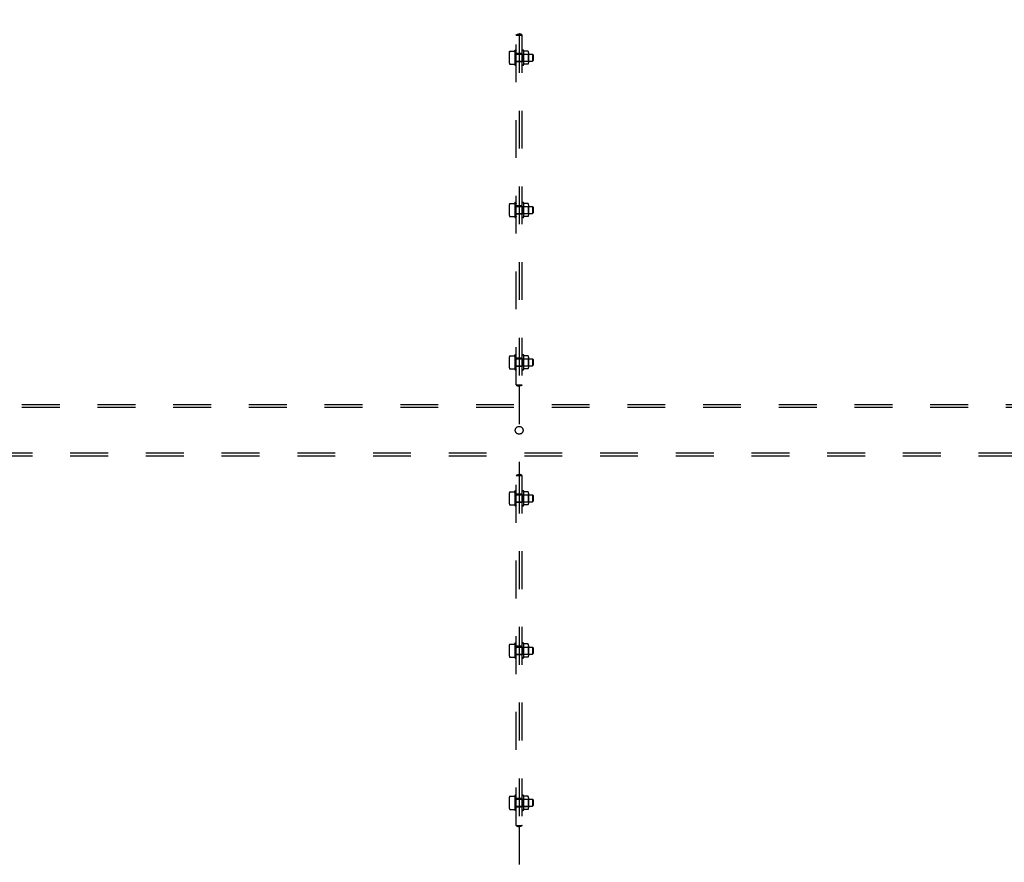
# Model space of a CAD drawing. Header units: inches. Extents: x 0 to 304, y 0 to 196.
# Tile 125 of 129: x 238 to 281, y 85 to 122. Entities that reach past the tile are written whole.
import ezdxf

# ---------------------------------------------------------------- set-up
doc = ezdxf.new("R2010")
doc.units = ezdxf.units.IN
doc.header["$LTSCALE"] = 16.696429
doc.header["$MEASUREMENT"] = 0
doc.linetypes.add('DOT', pattern=[0.2, 0.1, -0.1])
doc.linetypes.add('HIDDEN', pattern=[0.2, 0.1, -0.1])
doc.layers.add('DEFAULT_2', color=8, linetype='HIDDEN')
doc.layers.add('SUBPANELS', color=7, linetype='CONTINUOUS')

msp = doc.modelspace()

# ---------------------------------------------------------------- linework, layer by layer
at = {"layer": 'DEFAULT_2', "color": 8, "linetype": 'HIDDEN'}
for p, q in [((296.35, 105.481), (223.35, 105.481)), ((296.35, 105.356), (223.35, 105.356)), ((223.35, 103.356), (296.35, 103.356)), ((223.35, 103.231), (296.35, 103.231))]:
    msp.add_line(p, q, dxfattribs=at)
at = {"layer": 'DEFAULT_2', "color": 8, "linetype": 'DOT'}
msp.add_circle((259.85, 104.356), 0.172, dxfattribs=at)
at = {"layer": 'SUBPANELS', "color": 8, "linetype": 'HIDDEN'}
for p, q in [((259.85, 124.986), (259.85, 121.851)), ((259.724, 121.794), (259.976, 121.794)), ((259.725, 106.356), (259.725, 121.794)), ((259.846, 121.8), (259.849, 121.801)), ((259.852, 121.801), (259.85, 121.801)), ((259.85, 121.801), (259.854, 121.8)), ((259.85, 121.794), (259.85, 106.356)), ((259.975, 121.794), (259.975, 106.356)), ((259.415, 121.017), (259.415, 120.57)), ((259.436, 121.081), (259.639, 121.081)), ((259.648, 121.088), (259.655, 121.108)), ((259.655, 121.108), (259.655, 120.479)), ((259.975, 120.981), (259.725, 120.981)), ((259.725, 120.949), (260.445, 120.949)), ((259.995, 120.95), (259.975, 120.97)), ((259.995, 120.95), (259.995, 120.638)), ((259.995, 120.95), (260.241, 120.95)), ((260.045, 121.112), (260.045, 120.475)), ((260.24, 121.084), (260.07, 121.084)), ((260.241, 120.95), (260.261, 120.97)), ((260.241, 120.95), (260.241, 120.638)), ((260.261, 121.02), (260.261, 120.567)), ((260.445, 120.949), (260.445, 120.639)), ((260.475, 120.919), (260.445, 120.949)), ((260.475, 120.919), (260.475, 120.669)), ((259.436, 120.506), (259.639, 120.506)), ((259.648, 120.5), (259.655, 120.479)), ((259.725, 120.639), (260.445, 120.639)), ((259.975, 120.606), (259.725, 120.606)), ((259.995, 120.638), (259.975, 120.618)), ((259.995, 120.638), (260.241, 120.638)), ((260.24, 120.504), (260.07, 120.504)), ((260.241, 120.638), (260.261, 120.618)), ((260.475, 120.669), (260.445, 120.639)), ((259.415, 114.299), (259.415, 113.851)), ((259.436, 114.362), (259.639, 114.362)), ((259.648, 114.369), (259.655, 114.39)), ((259.655, 114.39), (259.655, 113.76)), ((259.975, 114.262), (259.725, 114.262)), ((259.995, 114.231), (259.975, 114.251)), ((260.045, 114.393), (260.045, 113.757)), ((260.24, 114.365), (260.07, 114.365)), ((260.241, 114.231), (260.261, 114.251)), ((260.261, 114.302), (260.261, 113.848)), ((259.725, 114.23), (260.445, 114.23)), ((259.725, 113.92), (260.445, 113.92)), ((259.975, 113.887), (259.725, 113.887)), ((259.995, 113.919), (259.975, 113.899)), ((259.995, 114.231), (259.995, 113.919)), ((259.995, 114.231), (260.241, 114.231)), ((259.995, 113.919), (260.241, 113.919)), ((260.241, 114.231), (260.241, 113.919)), ((260.241, 113.919), (260.261, 113.899)), ((260.445, 114.23), (260.445, 113.92)), ((260.475, 114.2), (260.445, 114.23)), ((260.475, 113.95), (260.445, 113.92)), ((260.475, 114.2), (260.475, 113.95)), ((259.436, 113.788), (259.639, 113.788)), ((259.648, 113.781), (259.655, 113.76)), ((260.24, 113.785), (260.07, 113.785)), ((259.415, 107.58), (259.415, 107.132)), ((259.436, 107.643), (259.639, 107.643)), ((259.648, 107.65), (259.655, 107.671)), ((259.655, 107.671), (259.655, 107.041)), ((259.975, 107.544), (259.725, 107.544)), ((259.725, 107.511), (260.445, 107.511)), ((259.995, 107.512), (259.975, 107.532)), ((259.995, 107.512), (260.241, 107.512)), ((259.995, 107.512), (259.995, 107.2)), ((260.045, 107.674), (260.045, 107.038)), ((260.24, 107.646), (260.07, 107.646)), ((260.241, 107.512), (260.261, 107.532)), ((260.241, 107.512), (260.241, 107.2)), ((260.261, 107.583), (260.261, 107.129)), ((260.445, 107.511), (260.445, 107.201)), ((260.475, 107.481), (260.445, 107.511)), ((260.475, 107.481), (260.475, 107.231)), ((259.436, 107.069), (259.639, 107.069)), ((259.648, 107.062), (259.655, 107.041)), ((259.725, 107.201), (260.445, 107.201)), ((259.975, 107.169), (259.725, 107.169)), ((259.995, 107.2), (259.975, 107.18)), ((259.995, 107.2), (260.241, 107.2)), ((260.24, 107.066), (260.07, 107.066)), ((260.241, 107.2), (260.261, 107.18)), ((260.475, 107.231), (260.445, 107.201)), ((259.724, 106.356), (259.976, 106.356)), ((259.85, 106.349), (259.846, 106.35)), ((259.848, 106.349), (259.85, 106.349)), ((259.85, 106.299), (259.85, 102.414)), ((259.854, 106.35), (259.851, 106.349)), ((259.724, 102.356), (259.976, 102.356)), ((259.725, 86.919), (259.725, 102.356)), ((259.846, 102.363), (259.849, 102.363)), ((259.852, 102.363), (259.85, 102.363)), ((259.85, 102.363), (259.854, 102.363)), ((259.85, 102.356), (259.85, 86.919)), ((259.975, 102.356), (259.975, 86.919)), ((259.436, 101.643), (259.639, 101.643)), ((259.648, 101.65), (259.655, 101.671)), ((259.655, 101.671), (259.655, 101.041)), ((260.045, 101.674), (260.045, 101.038)), ((260.24, 101.646), (260.07, 101.646)), ((259.415, 101.58), (259.415, 101.132)), ((259.975, 101.544), (259.725, 101.544)), ((259.725, 101.511), (260.445, 101.511)), ((259.995, 101.512), (259.975, 101.532)), ((259.995, 101.512), (260.241, 101.512)), ((259.995, 101.512), (259.995, 101.2)), ((260.241, 101.512), (260.261, 101.532)), ((260.241, 101.512), (260.241, 101.2)), ((260.261, 101.583), (260.261, 101.129)), ((260.475, 101.481), (260.445, 101.511)), ((260.445, 101.511), (260.445, 101.201)), ((260.475, 101.231), (260.445, 101.201)), ((260.475, 101.481), (260.475, 101.231)), ((259.436, 101.069), (259.639, 101.069)), ((259.648, 101.062), (259.655, 101.041)), ((259.725, 101.201), (260.445, 101.201)), ((259.975, 101.169), (259.725, 101.169)), ((259.995, 101.2), (259.975, 101.18)), ((259.995, 101.2), (260.241, 101.2)), ((260.24, 101.066), (260.07, 101.066)), ((260.241, 101.2), (260.261, 101.18)), ((259.415, 94.861), (259.415, 94.414)), ((259.436, 94.925), (259.639, 94.925)), ((259.648, 94.931), (259.655, 94.952)), ((259.655, 94.952), (259.655, 94.323)), ((259.975, 94.825), (259.725, 94.825)), ((259.725, 94.792), (260.445, 94.792)), ((259.995, 94.793), (259.975, 94.813)), ((259.995, 94.793), (260.241, 94.793)), ((259.995, 94.793), (259.995, 94.481)), ((260.045, 94.956), (260.045, 94.319)), ((260.24, 94.927), (260.07, 94.927)), ((260.241, 94.793), (260.261, 94.813)), ((260.241, 94.793), (260.241, 94.481)), ((260.261, 94.864), (260.261, 94.411)), ((260.475, 94.762), (260.445, 94.792)), ((260.445, 94.792), (260.445, 94.482)), ((260.475, 94.762), (260.475, 94.512)), ((259.436, 94.35), (259.639, 94.35)), ((259.648, 94.343), (259.655, 94.323)), ((259.725, 94.482), (260.445, 94.482)), ((259.975, 94.45), (259.725, 94.45)), ((259.995, 94.481), (259.975, 94.461)), ((259.995, 94.481), (260.241, 94.481)), ((260.24, 94.347), (260.07, 94.347)), ((260.241, 94.481), (260.261, 94.461)), ((260.475, 94.512), (260.445, 94.482)), ((259.436, 88.206), (259.639, 88.206)), ((259.648, 88.213), (259.655, 88.233)), ((259.655, 88.233), (259.655, 87.604)), ((260.045, 88.237), (260.045, 87.6)), ((260.24, 88.209), (260.07, 88.209)), ((259.415, 88.142), (259.415, 87.695)), ((259.975, 88.106), (259.725, 88.106)), ((259.725, 88.074), (260.445, 88.074)), ((259.725, 87.764), (260.445, 87.764)), ((259.995, 88.075), (259.975, 88.095)), ((259.995, 87.763), (259.975, 87.743)), ((259.995, 88.075), (260.241, 88.075)), ((259.995, 88.075), (259.995, 87.763)), ((259.995, 87.763), (260.241, 87.763)), ((260.241, 88.075), (260.261, 88.095)), ((260.241, 88.075), (260.241, 87.763)), ((260.241, 87.763), (260.261, 87.743)), ((260.261, 88.145), (260.261, 87.692)), ((260.475, 88.044), (260.445, 88.074)), ((260.445, 88.074), (260.445, 87.764)), ((260.475, 87.794), (260.445, 87.764)), ((260.475, 88.044), (260.475, 87.794)), ((259.436, 87.631), (259.639, 87.631)), ((259.648, 87.625), (259.655, 87.604)), ((259.975, 87.731), (259.725, 87.731)), ((260.24, 87.629), (260.07, 87.629)), ((259.724, 86.919), (259.976, 86.919)), ((259.85, 86.912), (259.846, 86.912)), ((259.848, 86.912), (259.85, 86.912)), ((259.854, 86.912), (259.851, 86.912)), ((259.85, 86.861), (259.85, 83.726))]:
    msp.add_line(p, q, dxfattribs=at)
for points in [[(259.724, 121.794), (259.725, 121.801), (259.729, 121.808), (259.737, 121.814), (259.748, 121.82), (259.761, 121.824), (259.776, 121.828), (259.794, 121.833), (259.812, 121.838), (259.831, 121.844), (259.85, 121.851)], [(259.845, 121.801), (259.845, 121.801), (259.845, 121.802), (259.846, 121.803), (259.846, 121.804), (259.847, 121.807), (259.848, 121.812), (259.848, 121.818), (259.849, 121.827), (259.85, 121.838), (259.85, 121.851)], [(259.845, 121.8), (259.845, 121.801), (259.845, 121.801), (259.845, 121.801)], [(259.849, 121.794), (259.847, 121.798), (259.846, 121.8), (259.845, 121.8)], [(259.849, 121.801), (259.85, 121.801), (259.85, 121.801), (259.85, 121.801), (259.849, 121.801), (259.848, 121.801)], [(259.976, 121.794), (259.975, 121.801), (259.971, 121.808), (259.963, 121.814), (259.952, 121.82), (259.939, 121.824), (259.924, 121.828), (259.907, 121.833), (259.888, 121.838), (259.869, 121.844), (259.85, 121.851)], [(259.855, 121.801), (259.855, 121.801), (259.855, 121.802), (259.855, 121.803), (259.854, 121.804), (259.853, 121.807), (259.853, 121.812), (259.852, 121.818), (259.851, 121.827), (259.851, 121.838), (259.85, 121.851)], [(259.852, 121.794), (259.854, 121.798), (259.855, 121.8), (259.855, 121.8)], [(259.855, 121.8), (259.855, 121.801), (259.855, 121.801), (259.855, 121.801)], [(259.427, 121.075), (259.428, 121.076), (259.429, 121.078), (259.43, 121.079), (259.432, 121.08), (259.433, 121.08), (259.435, 121.081), (259.436, 121.081)], [(259.648, 121.088), (259.648, 121.088), (259.648, 121.088), (259.648, 121.087), (259.648, 121.087), (259.648, 121.087), (259.648, 121.087), (259.648, 121.087), (259.648, 121.087), (259.648, 121.087), (259.648, 121.087), (259.648, 121.087), (259.648, 121.087), (259.648, 121.087), (259.648, 121.086), (259.648, 121.086), (259.648, 121.086), (259.648, 121.086), (259.648, 121.086), (259.647, 121.086), (259.647, 121.086), (259.647, 121.086), (259.647, 121.086), (259.647, 121.085), (259.647, 121.085), (259.647, 121.085), (259.647, 121.085), (259.647, 121.085), (259.647, 121.085), (259.647, 121.085), (259.647, 121.085), (259.647, 121.085), (259.646, 121.084), (259.646, 121.084), (259.646, 121.084), (259.646, 121.084), (259.646, 121.084), (259.646, 121.084), (259.646, 121.084), (259.646, 121.084), (259.646, 121.083), (259.645, 121.083), (259.645, 121.083), (259.645, 121.083), (259.645, 121.083), (259.645, 121.083), (259.645, 121.083), (259.644, 121.083), (259.644, 121.082), (259.644, 121.082), (259.644, 121.082), (259.644, 121.082), (259.643, 121.082), (259.643, 121.082), (259.643, 121.082), (259.643, 121.082), (259.642, 121.081), (259.642, 121.081), (259.642, 121.081), (259.641, 121.081), (259.641, 121.081), (259.64, 121.081), (259.64, 121.081), (259.639, 121.081), (259.639, 121.081), (259.639, 121.081)], [(260.07, 121.084), (260.069, 121.084), (260.068, 121.084), (260.068, 121.084), (260.067, 121.084), (260.067, 121.084), (260.066, 121.084), (260.066, 121.084), (260.066, 121.084), (260.065, 121.085), (260.065, 121.085), (260.065, 121.085), (260.065, 121.085), (260.064, 121.085), (260.064, 121.085), (260.064, 121.085), (260.064, 121.086), (260.063, 121.086), (260.063, 121.086), (260.063, 121.086), (260.063, 121.086), (260.063, 121.086), (260.063, 121.086), (260.063, 121.086), (260.062, 121.087), (260.062, 121.087), (260.062, 121.087), (260.062, 121.087), (260.062, 121.087), (260.062, 121.087), (260.062, 121.087), (260.062, 121.087), (260.062, 121.088), (260.061, 121.088), (260.061, 121.088), (260.061, 121.088), (260.061, 121.088), (260.061, 121.088), (260.061, 121.088), (260.061, 121.088)], [(260.249, 121.078), (260.248, 121.079), (260.248, 121.08), (260.247, 121.081), (260.246, 121.082), (260.245, 121.083), (260.243, 121.083), (260.242, 121.083), (260.241, 121.084), (260.24, 121.084)], [(259.427, 120.512), (259.428, 120.511), (259.429, 120.51), (259.43, 120.509), (259.432, 120.508), (259.433, 120.507), (259.435, 120.507), (259.436, 120.506)], [(259.639, 120.506), (259.639, 120.506), (259.639, 120.506), (259.64, 120.506), (259.64, 120.506), (259.641, 120.506), (259.641, 120.506), (259.642, 120.506), (259.642, 120.506), (259.642, 120.506), (259.643, 120.506), (259.643, 120.506), (259.643, 120.505), (259.643, 120.505), (259.644, 120.505), (259.644, 120.505), (259.644, 120.505), (259.644, 120.505), (259.644, 120.505), (259.645, 120.505), (259.645, 120.504), (259.645, 120.504), (259.645, 120.504), (259.645, 120.504), (259.645, 120.504), (259.646, 120.504), (259.646, 120.504), (259.646, 120.504), (259.646, 120.503), (259.646, 120.503), (259.646, 120.503), (259.646, 120.503), (259.646, 120.503), (259.646, 120.503), (259.647, 120.503), (259.647, 120.503), (259.647, 120.502), (259.647, 120.502), (259.647, 120.502), (259.647, 120.502), (259.647, 120.502), (259.647, 120.502), (259.647, 120.502), (259.647, 120.502), (259.647, 120.502), (259.647, 120.501), (259.647, 120.501), (259.648, 120.501), (259.648, 120.501), (259.648, 120.501), (259.648, 120.501), (259.648, 120.501), (259.648, 120.501), (259.648, 120.501), (259.648, 120.501), (259.648, 120.5), (259.648, 120.5), (259.648, 120.5), (259.648, 120.5), (259.648, 120.5), (259.648, 120.5), (259.648, 120.5), (259.648, 120.5), (259.648, 120.5), (259.648, 120.5), (259.648, 120.5)], [(260.061, 120.499), (260.061, 120.499), (260.061, 120.499), (260.061, 120.499), (260.061, 120.499), (260.061, 120.499), (260.061, 120.5), (260.062, 120.5), (260.062, 120.5), (260.062, 120.5), (260.062, 120.5), (260.062, 120.5), (260.062, 120.5), (260.062, 120.5), (260.062, 120.501), (260.063, 120.501), (260.063, 120.501), (260.063, 120.501), (260.063, 120.501), (260.063, 120.501), (260.063, 120.502), (260.064, 120.502), (260.064, 120.502), (260.064, 120.502), (260.064, 120.502), (260.065, 120.502), (260.065, 120.502), (260.065, 120.503), (260.065, 120.503), (260.066, 120.503), (260.066, 120.503), (260.067, 120.503), (260.067, 120.503), (260.068, 120.503), (260.068, 120.504), (260.069, 120.504), (260.07, 120.504)], [(260.249, 120.51), (260.248, 120.508), (260.248, 120.507), (260.247, 120.506), (260.246, 120.505), (260.245, 120.505), (260.243, 120.504), (260.242, 120.504), (260.241, 120.504), (260.24, 120.504)], [(259.427, 114.356), (259.428, 114.358), (259.429, 114.359), (259.43, 114.36), (259.432, 114.361), (259.433, 114.362), (259.435, 114.362), (259.436, 114.362)], [(259.648, 114.369), (259.648, 114.369), (259.648, 114.369), (259.648, 114.369), (259.648, 114.369), (259.648, 114.369), (259.648, 114.368), (259.648, 114.368), (259.648, 114.368), (259.648, 114.368), (259.648, 114.368), (259.648, 114.368), (259.648, 114.368), (259.648, 114.368), (259.648, 114.368), (259.648, 114.368), (259.648, 114.367), (259.648, 114.367), (259.648, 114.367), (259.647, 114.367), (259.647, 114.367), (259.647, 114.367), (259.647, 114.367), (259.647, 114.367), (259.647, 114.367), (259.647, 114.367), (259.647, 114.366), (259.647, 114.366), (259.647, 114.366), (259.647, 114.366), (259.647, 114.366), (259.647, 114.366), (259.646, 114.366), (259.646, 114.366), (259.646, 114.365), (259.646, 114.365), (259.646, 114.365), (259.646, 114.365), (259.646, 114.365), (259.646, 114.365), (259.646, 114.365), (259.645, 114.365), (259.645, 114.364), (259.645, 114.364), (259.645, 114.364), (259.645, 114.364), (259.645, 114.364), (259.644, 114.364), (259.644, 114.364), (259.644, 114.364), (259.644, 114.363), (259.644, 114.363), (259.643, 114.363), (259.643, 114.363), (259.643, 114.363), (259.643, 114.363), (259.642, 114.363), (259.642, 114.363), (259.642, 114.362), (259.641, 114.362), (259.641, 114.362), (259.64, 114.362), (259.64, 114.362), (259.639, 114.362), (259.639, 114.362), (259.639, 114.362)], [(260.07, 114.365), (260.069, 114.365), (260.068, 114.365), (260.068, 114.365), (260.067, 114.365), (260.067, 114.365), (260.066, 114.365), (260.066, 114.365), (260.066, 114.366), (260.065, 114.366), (260.065, 114.366), (260.065, 114.366), (260.065, 114.366), (260.064, 114.366), (260.064, 114.366), (260.064, 114.367), (260.064, 114.367), (260.063, 114.367), (260.063, 114.367), (260.063, 114.367), (260.063, 114.367), (260.063, 114.367), (260.063, 114.368), (260.063, 114.368), (260.062, 114.368), (260.062, 114.368), (260.062, 114.368), (260.062, 114.368), (260.062, 114.368), (260.062, 114.368), (260.062, 114.369), (260.062, 114.369), (260.062, 114.369), (260.061, 114.369), (260.061, 114.369), (260.061, 114.369), (260.061, 114.369), (260.061, 114.369), (260.061, 114.369), (260.061, 114.37)], [(260.249, 114.359), (260.248, 114.36), (260.248, 114.361), (260.247, 114.362), (260.246, 114.363), (260.245, 114.364), (260.243, 114.364), (260.242, 114.365), (260.241, 114.365), (260.24, 114.365)], [(259.427, 113.794), (259.428, 113.792), (259.429, 113.791), (259.43, 113.79), (259.432, 113.789), (259.433, 113.788), (259.435, 113.788), (259.436, 113.788)], [(259.639, 113.788), (259.639, 113.788), (259.639, 113.788), (259.64, 113.788), (259.64, 113.788), (259.641, 113.788), (259.641, 113.787), (259.642, 113.787), (259.642, 113.787), (259.642, 113.787), (259.643, 113.787), (259.643, 113.787), (259.643, 113.787), (259.643, 113.787), (259.644, 113.786), (259.644, 113.786), (259.644, 113.786), (259.644, 113.786), (259.644, 113.786), (259.645, 113.786), (259.645, 113.786), (259.645, 113.786), (259.645, 113.785), (259.645, 113.785), (259.645, 113.785), (259.646, 113.785), (259.646, 113.785), (259.646, 113.785), (259.646, 113.785), (259.646, 113.785), (259.646, 113.784), (259.646, 113.784), (259.646, 113.784), (259.646, 113.784), (259.647, 113.784), (259.647, 113.784), (259.647, 113.784), (259.647, 113.784), (259.647, 113.783), (259.647, 113.783), (259.647, 113.783), (259.647, 113.783), (259.647, 113.783), (259.647, 113.783), (259.647, 113.783), (259.647, 113.783), (259.647, 113.783), (259.648, 113.782), (259.648, 113.782), (259.648, 113.782), (259.648, 113.782), (259.648, 113.782), (259.648, 113.782), (259.648, 113.782), (259.648, 113.782), (259.648, 113.782), (259.648, 113.782), (259.648, 113.782), (259.648, 113.781), (259.648, 113.781), (259.648, 113.781), (259.648, 113.781), (259.648, 113.781), (259.648, 113.781), (259.648, 113.781), (259.648, 113.781)], [(260.061, 113.78), (260.061, 113.78), (260.061, 113.78), (260.061, 113.78), (260.061, 113.781), (260.061, 113.781), (260.061, 113.781), (260.062, 113.781), (260.062, 113.781), (260.062, 113.781), (260.062, 113.781), (260.062, 113.781), (260.062, 113.782), (260.062, 113.782), (260.062, 113.782), (260.063, 113.782), (260.063, 113.782), (260.063, 113.782), (260.063, 113.782), (260.063, 113.783), (260.063, 113.783), (260.064, 113.783), (260.064, 113.783), (260.064, 113.783), (260.064, 113.783), (260.065, 113.784), (260.065, 113.784), (260.065, 113.784), (260.065, 113.784), (260.066, 113.784), (260.066, 113.784), (260.067, 113.784), (260.067, 113.785), (260.068, 113.785), (260.068, 113.785), (260.069, 113.785), (260.07, 113.785)], [(260.249, 113.791), (260.248, 113.79), (260.248, 113.789), (260.247, 113.788), (260.246, 113.787), (260.245, 113.786), (260.243, 113.785), (260.242, 113.785), (260.241, 113.785), (260.24, 113.785)], [(259.427, 107.637), (259.428, 107.639), (259.429, 107.64), (259.43, 107.641), (259.432, 107.642), (259.433, 107.643), (259.435, 107.643), (259.436, 107.643)], [(259.648, 107.65), (259.648, 107.65), (259.648, 107.65), (259.648, 107.65), (259.648, 107.65), (259.648, 107.65), (259.648, 107.65), (259.648, 107.65), (259.648, 107.649), (259.648, 107.649), (259.648, 107.649), (259.648, 107.649), (259.648, 107.649), (259.648, 107.649), (259.648, 107.649), (259.648, 107.649), (259.648, 107.649), (259.648, 107.649), (259.648, 107.649), (259.647, 107.648), (259.647, 107.648), (259.647, 107.648), (259.647, 107.648), (259.647, 107.648), (259.647, 107.648), (259.647, 107.648), (259.647, 107.648), (259.647, 107.648), (259.647, 107.647), (259.647, 107.647), (259.647, 107.647), (259.647, 107.647), (259.646, 107.647), (259.646, 107.647), (259.646, 107.647), (259.646, 107.647), (259.646, 107.646), (259.646, 107.646), (259.646, 107.646), (259.646, 107.646), (259.646, 107.646), (259.645, 107.646), (259.645, 107.646), (259.645, 107.646), (259.645, 107.645), (259.645, 107.645), (259.645, 107.645), (259.644, 107.645), (259.644, 107.645), (259.644, 107.645), (259.644, 107.645), (259.644, 107.645), (259.643, 107.644), (259.643, 107.644), (259.643, 107.644), (259.643, 107.644), (259.642, 107.644), (259.642, 107.644), (259.642, 107.644), (259.641, 107.644), (259.641, 107.643), (259.64, 107.643), (259.64, 107.643), (259.639, 107.643), (259.639, 107.643), (259.639, 107.643)], [(260.07, 107.646), (260.069, 107.646), (260.068, 107.646), (260.068, 107.646), (260.067, 107.646), (260.067, 107.646), (260.066, 107.647), (260.066, 107.647), (260.066, 107.647), (260.065, 107.647), (260.065, 107.647), (260.065, 107.647), (260.065, 107.647), (260.064, 107.648), (260.064, 107.648), (260.064, 107.648), (260.064, 107.648), (260.063, 107.648), (260.063, 107.648), (260.063, 107.648), (260.063, 107.649), (260.063, 107.649), (260.063, 107.649), (260.063, 107.649), (260.062, 107.649), (260.062, 107.649), (260.062, 107.649), (260.062, 107.649), (260.062, 107.65), (260.062, 107.65), (260.062, 107.65), (260.062, 107.65), (260.062, 107.65), (260.061, 107.65), (260.061, 107.65), (260.061, 107.65), (260.061, 107.651), (260.061, 107.651), (260.061, 107.651), (260.061, 107.651)], [(260.249, 107.64), (260.248, 107.641), (260.248, 107.642), (260.247, 107.643), (260.246, 107.644), (260.245, 107.645), (260.243, 107.646), (260.242, 107.646), (260.241, 107.646), (260.24, 107.646)], [(259.427, 107.075), (259.428, 107.073), (259.429, 107.072), (259.43, 107.071), (259.432, 107.07), (259.433, 107.069), (259.435, 107.069), (259.436, 107.069)], [(259.639, 107.069), (259.639, 107.069), (259.639, 107.069), (259.64, 107.069), (259.64, 107.069), (259.641, 107.069), (259.641, 107.069), (259.642, 107.069), (259.642, 107.068), (259.642, 107.068), (259.643, 107.068), (259.643, 107.068), (259.643, 107.068), (259.643, 107.068), (259.644, 107.068), (259.644, 107.068), (259.644, 107.067), (259.644, 107.067), (259.644, 107.067), (259.645, 107.067), (259.645, 107.067), (259.645, 107.067), (259.645, 107.067), (259.645, 107.067), (259.645, 107.066), (259.646, 107.066), (259.646, 107.066), (259.646, 107.066), (259.646, 107.066), (259.646, 107.066), (259.646, 107.066), (259.646, 107.066), (259.646, 107.065), (259.646, 107.065), (259.647, 107.065), (259.647, 107.065), (259.647, 107.065), (259.647, 107.065), (259.647, 107.065), (259.647, 107.065), (259.647, 107.064), (259.647, 107.064), (259.647, 107.064), (259.647, 107.064), (259.647, 107.064), (259.647, 107.064), (259.647, 107.064), (259.648, 107.064), (259.648, 107.064), (259.648, 107.064), (259.648, 107.063), (259.648, 107.063), (259.648, 107.063), (259.648, 107.063), (259.648, 107.063), (259.648, 107.063), (259.648, 107.063), (259.648, 107.063), (259.648, 107.063), (259.648, 107.063), (259.648, 107.062), (259.648, 107.062), (259.648, 107.062), (259.648, 107.062), (259.648, 107.062), (259.648, 107.062)], [(260.061, 107.061), (260.061, 107.061), (260.061, 107.062), (260.061, 107.062), (260.061, 107.062), (260.061, 107.062), (260.061, 107.062), (260.062, 107.062), (260.062, 107.062), (260.062, 107.062), (260.062, 107.063), (260.062, 107.063), (260.062, 107.063), (260.062, 107.063), (260.062, 107.063), (260.063, 107.063), (260.063, 107.063), (260.063, 107.064), (260.063, 107.064), (260.063, 107.064), (260.063, 107.064), (260.064, 107.064), (260.064, 107.064), (260.064, 107.064), (260.064, 107.065), (260.065, 107.065), (260.065, 107.065), (260.065, 107.065), (260.065, 107.065), (260.066, 107.065), (260.066, 107.066), (260.067, 107.066), (260.067, 107.066), (260.068, 107.066), (260.068, 107.066), (260.069, 107.066), (260.07, 107.066)], [(260.249, 107.072), (260.248, 107.071), (260.248, 107.07), (260.247, 107.069), (260.246, 107.068), (260.245, 107.067), (260.243, 107.067), (260.242, 107.066), (260.241, 107.066), (260.24, 107.066)], [(259.724, 106.356), (259.725, 106.348), (259.729, 106.341), (259.737, 106.335), (259.748, 106.33), (259.761, 106.326), (259.776, 106.321), (259.794, 106.317), (259.812, 106.312), (259.831, 106.306), (259.85, 106.299)], [(259.849, 106.356), (259.847, 106.352), (259.846, 106.35), (259.845, 106.35)], [(259.845, 106.35), (259.845, 106.349), (259.845, 106.349), (259.845, 106.349)], [(259.845, 106.349), (259.845, 106.349), (259.845, 106.348), (259.846, 106.347), (259.846, 106.345), (259.847, 106.342), (259.848, 106.338), (259.848, 106.332), (259.849, 106.323), (259.85, 106.312), (259.85, 106.299)], [(259.976, 106.356), (259.975, 106.348), (259.971, 106.341), (259.963, 106.335), (259.952, 106.33), (259.939, 106.326), (259.924, 106.321), (259.907, 106.317), (259.888, 106.312), (259.869, 106.306), (259.85, 106.299)], [(259.851, 106.349), (259.85, 106.349), (259.85, 106.349), (259.85, 106.349), (259.851, 106.349), (259.852, 106.349)], [(259.855, 106.349), (259.855, 106.349), (259.855, 106.348), (259.855, 106.347), (259.854, 106.345), (259.853, 106.342), (259.853, 106.338), (259.852, 106.332), (259.851, 106.323), (259.851, 106.312), (259.85, 106.299)], [(259.852, 106.356), (259.854, 106.352), (259.855, 106.35), (259.855, 106.35)], [(259.855, 106.35), (259.855, 106.349), (259.855, 106.349), (259.855, 106.349)], [(259.724, 102.356), (259.725, 102.364), (259.729, 102.371), (259.737, 102.377), (259.748, 102.382), (259.761, 102.387), (259.776, 102.391), (259.794, 102.395), (259.812, 102.4), (259.831, 102.406), (259.85, 102.414)], [(259.845, 102.364), (259.845, 102.364), (259.845, 102.364), (259.846, 102.365), (259.846, 102.367), (259.847, 102.37), (259.848, 102.374), (259.848, 102.38), (259.849, 102.389), (259.85, 102.4), (259.85, 102.414)], [(259.845, 102.363), (259.845, 102.363), (259.845, 102.363), (259.845, 102.364)], [(259.849, 102.356), (259.847, 102.36), (259.846, 102.362), (259.845, 102.363)], [(259.849, 102.363), (259.85, 102.363), (259.85, 102.363), (259.85, 102.363), (259.849, 102.363), (259.848, 102.363)], [(259.976, 102.356), (259.975, 102.364), (259.971, 102.371), (259.963, 102.377), (259.952, 102.382), (259.939, 102.387), (259.924, 102.391), (259.907, 102.395), (259.888, 102.4), (259.869, 102.406), (259.85, 102.414)], [(259.855, 102.364), (259.855, 102.364), (259.855, 102.364), (259.855, 102.365), (259.854, 102.367), (259.853, 102.37), (259.853, 102.374), (259.852, 102.38), (259.851, 102.389), (259.851, 102.4), (259.85, 102.414)], [(259.852, 102.356), (259.854, 102.36), (259.855, 102.362), (259.855, 102.363)], [(259.855, 102.363), (259.855, 102.363), (259.855, 102.363), (259.855, 102.364)], [(259.427, 101.637), (259.428, 101.639), (259.429, 101.64), (259.43, 101.641), (259.432, 101.642), (259.433, 101.643), (259.435, 101.643), (259.436, 101.643)], [(259.648, 101.65), (259.648, 101.65), (259.648, 101.65), (259.648, 101.65), (259.648, 101.65), (259.648, 101.65), (259.648, 101.65), (259.648, 101.65), (259.648, 101.649), (259.648, 101.649), (259.648, 101.649), (259.648, 101.649), (259.648, 101.649), (259.648, 101.649), (259.648, 101.649), (259.648, 101.649), (259.648, 101.649), (259.648, 101.649), (259.648, 101.649), (259.647, 101.648), (259.647, 101.648), (259.647, 101.648), (259.647, 101.648), (259.647, 101.648), (259.647, 101.648), (259.647, 101.648), (259.647, 101.648), (259.647, 101.648), (259.647, 101.647), (259.647, 101.647), (259.647, 101.647), (259.647, 101.647), (259.646, 101.647), (259.646, 101.647), (259.646, 101.647), (259.646, 101.647), (259.646, 101.646), (259.646, 101.646), (259.646, 101.646), (259.646, 101.646), (259.646, 101.646), (259.645, 101.646), (259.645, 101.646), (259.645, 101.646), (259.645, 101.645), (259.645, 101.645), (259.645, 101.645), (259.644, 101.645), (259.644, 101.645), (259.644, 101.645), (259.644, 101.645), (259.644, 101.645), (259.643, 101.644), (259.643, 101.644), (259.643, 101.644), (259.643, 101.644), (259.642, 101.644), (259.642, 101.644), (259.642, 101.644), (259.641, 101.644), (259.641, 101.643), (259.64, 101.643), (259.64, 101.643), (259.639, 101.643), (259.639, 101.643), (259.639, 101.643)], [(260.07, 101.646), (260.069, 101.646), (260.068, 101.646), (260.068, 101.646), (260.067, 101.646), (260.067, 101.646), (260.066, 101.647), (260.066, 101.647), (260.066, 101.647), (260.065, 101.647), (260.065, 101.647), (260.065, 101.647), (260.065, 101.647), (260.064, 101.648), (260.064, 101.648), (260.064, 101.648), (260.064, 101.648), (260.063, 101.648), (260.063, 101.648), (260.063, 101.648), (260.063, 101.649), (260.063, 101.649), (260.063, 101.649), (260.063, 101.649), (260.062, 101.649), (260.062, 101.649), (260.062, 101.649), (260.062, 101.649), (260.062, 101.65), (260.062, 101.65), (260.062, 101.65), (260.062, 101.65), (260.062, 101.65), (260.061, 101.65), (260.061, 101.65), (260.061, 101.65), (260.061, 101.651), (260.061, 101.651), (260.061, 101.651), (260.061, 101.651)], [(260.249, 101.64), (260.248, 101.641), (260.248, 101.642), (260.247, 101.643), (260.246, 101.644), (260.245, 101.645), (260.243, 101.646), (260.242, 101.646), (260.241, 101.646), (260.24, 101.646)], [(259.427, 101.075), (259.428, 101.073), (259.429, 101.072), (259.43, 101.071), (259.432, 101.07), (259.433, 101.069), (259.435, 101.069), (259.436, 101.069)], [(259.639, 101.069), (259.639, 101.069), (259.639, 101.069), (259.64, 101.069), (259.64, 101.069), (259.641, 101.069), (259.641, 101.069), (259.642, 101.069), (259.642, 101.068), (259.642, 101.068), (259.643, 101.068), (259.643, 101.068), (259.643, 101.068), (259.643, 101.068), (259.644, 101.068), (259.644, 101.068), (259.644, 101.067), (259.644, 101.067), (259.644, 101.067), (259.645, 101.067), (259.645, 101.067), (259.645, 101.067), (259.645, 101.067), (259.645, 101.067), (259.645, 101.066), (259.646, 101.066), (259.646, 101.066), (259.646, 101.066), (259.646, 101.066), (259.646, 101.066), (259.646, 101.066), (259.646, 101.066), (259.646, 101.065), (259.646, 101.065), (259.647, 101.065), (259.647, 101.065), (259.647, 101.065), (259.647, 101.065), (259.647, 101.065), (259.647, 101.065), (259.647, 101.064), (259.647, 101.064), (259.647, 101.064), (259.647, 101.064), (259.647, 101.064), (259.647, 101.064), (259.647, 101.064), (259.648, 101.064), (259.648, 101.064), (259.648, 101.064), (259.648, 101.063), (259.648, 101.063), (259.648, 101.063), (259.648, 101.063), (259.648, 101.063), (259.648, 101.063), (259.648, 101.063), (259.648, 101.063), (259.648, 101.063), (259.648, 101.063), (259.648, 101.062), (259.648, 101.062), (259.648, 101.062), (259.648, 101.062), (259.648, 101.062), (259.648, 101.062)], [(260.061, 101.061), (260.061, 101.061), (260.061, 101.062), (260.061, 101.062), (260.061, 101.062), (260.061, 101.062), (260.061, 101.062), (260.062, 101.062), (260.062, 101.062), (260.062, 101.062), (260.062, 101.063), (260.062, 101.063), (260.062, 101.063), (260.062, 101.063), (260.062, 101.063), (260.063, 101.063), (260.063, 101.063), (260.063, 101.064), (260.063, 101.064), (260.063, 101.064), (260.063, 101.064), (260.064, 101.064), (260.064, 101.064), (260.064, 101.064), (260.064, 101.065), (260.065, 101.065), (260.065, 101.065), (260.065, 101.065), (260.065, 101.065), (260.066, 101.065), (260.066, 101.066), (260.067, 101.066), (260.067, 101.066), (260.068, 101.066), (260.068, 101.066), (260.069, 101.066), (260.07, 101.066)], [(260.249, 101.072), (260.248, 101.071), (260.248, 101.07), (260.247, 101.069), (260.246, 101.068), (260.245, 101.067), (260.243, 101.067), (260.242, 101.066), (260.241, 101.066), (260.24, 101.066)], [(259.427, 94.919), (259.428, 94.92), (259.429, 94.921), (259.43, 94.922), (259.432, 94.923), (259.433, 94.924), (259.435, 94.924), (259.436, 94.925)], [(259.648, 94.931), (259.648, 94.931), (259.648, 94.931), (259.648, 94.931), (259.648, 94.931), (259.648, 94.931), (259.648, 94.931), (259.648, 94.931), (259.648, 94.931), (259.648, 94.931), (259.648, 94.931), (259.648, 94.93), (259.648, 94.93), (259.648, 94.93), (259.648, 94.93), (259.648, 94.93), (259.648, 94.93), (259.648, 94.93), (259.648, 94.93), (259.647, 94.93), (259.647, 94.93), (259.647, 94.929), (259.647, 94.929), (259.647, 94.929), (259.647, 94.929), (259.647, 94.929), (259.647, 94.929), (259.647, 94.929), (259.647, 94.929), (259.647, 94.929), (259.647, 94.928), (259.647, 94.928), (259.646, 94.928), (259.646, 94.928), (259.646, 94.928), (259.646, 94.928), (259.646, 94.928), (259.646, 94.928), (259.646, 94.927), (259.646, 94.927), (259.646, 94.927), (259.645, 94.927), (259.645, 94.927), (259.645, 94.927), (259.645, 94.927), (259.645, 94.927), (259.645, 94.926), (259.644, 94.926), (259.644, 94.926), (259.644, 94.926), (259.644, 94.926), (259.644, 94.926), (259.643, 94.926), (259.643, 94.926), (259.643, 94.925), (259.643, 94.925), (259.642, 94.925), (259.642, 94.925), (259.642, 94.925), (259.641, 94.925), (259.641, 94.925), (259.64, 94.925), (259.64, 94.925), (259.639, 94.925), (259.639, 94.925), (259.639, 94.925)], [(260.07, 94.927), (260.069, 94.927), (260.068, 94.927), (260.068, 94.928), (260.067, 94.928), (260.067, 94.928), (260.066, 94.928), (260.066, 94.928), (260.066, 94.928), (260.065, 94.928), (260.065, 94.928), (260.065, 94.929), (260.065, 94.929), (260.064, 94.929), (260.064, 94.929), (260.064, 94.929), (260.064, 94.929), (260.063, 94.929), (260.063, 94.93), (260.063, 94.93), (260.063, 94.93), (260.063, 94.93), (260.063, 94.93), (260.063, 94.93), (260.062, 94.93), (260.062, 94.93), (260.062, 94.931), (260.062, 94.931), (260.062, 94.931), (260.062, 94.931), (260.062, 94.931), (260.062, 94.931), (260.062, 94.931), (260.061, 94.931), (260.061, 94.932), (260.061, 94.932), (260.061, 94.932), (260.061, 94.932), (260.061, 94.932), (260.061, 94.932)], [(260.249, 94.921), (260.248, 94.923), (260.248, 94.924), (260.247, 94.925), (260.246, 94.926), (260.245, 94.926), (260.243, 94.927), (260.242, 94.927), (260.241, 94.927), (260.24, 94.927)], [(259.427, 94.356), (259.428, 94.355), (259.429, 94.353), (259.43, 94.352), (259.432, 94.351), (259.433, 94.351), (259.435, 94.35), (259.436, 94.35)], [(259.639, 94.35), (259.639, 94.35), (259.639, 94.35), (259.64, 94.35), (259.64, 94.35), (259.641, 94.35), (259.641, 94.35), (259.642, 94.35), (259.642, 94.35), (259.642, 94.35), (259.643, 94.349), (259.643, 94.349), (259.643, 94.349), (259.643, 94.349), (259.644, 94.349), (259.644, 94.349), (259.644, 94.349), (259.644, 94.349), (259.644, 94.348), (259.645, 94.348), (259.645, 94.348), (259.645, 94.348), (259.645, 94.348), (259.645, 94.348), (259.645, 94.348), (259.646, 94.348), (259.646, 94.347), (259.646, 94.347), (259.646, 94.347), (259.646, 94.347), (259.646, 94.347), (259.646, 94.347), (259.646, 94.347), (259.646, 94.347), (259.647, 94.346), (259.647, 94.346), (259.647, 94.346), (259.647, 94.346), (259.647, 94.346), (259.647, 94.346), (259.647, 94.346), (259.647, 94.346), (259.647, 94.346), (259.647, 94.345), (259.647, 94.345), (259.647, 94.345), (259.647, 94.345), (259.648, 94.345), (259.648, 94.345), (259.648, 94.345), (259.648, 94.345), (259.648, 94.345), (259.648, 94.344), (259.648, 94.344), (259.648, 94.344), (259.648, 94.344), (259.648, 94.344), (259.648, 94.344), (259.648, 94.344), (259.648, 94.344), (259.648, 94.344), (259.648, 94.344), (259.648, 94.344), (259.648, 94.343), (259.648, 94.343), (259.648, 94.343)], [(260.061, 94.343), (260.061, 94.343), (260.061, 94.343), (260.061, 94.343), (260.061, 94.343), (260.061, 94.343), (260.061, 94.343), (260.062, 94.343), (260.062, 94.344), (260.062, 94.344), (260.062, 94.344), (260.062, 94.344), (260.062, 94.344), (260.062, 94.344), (260.062, 94.344), (260.063, 94.345), (260.063, 94.345), (260.063, 94.345), (260.063, 94.345), (260.063, 94.345), (260.063, 94.345), (260.064, 94.345), (260.064, 94.346), (260.064, 94.346), (260.064, 94.346), (260.065, 94.346), (260.065, 94.346), (260.065, 94.346), (260.065, 94.347), (260.066, 94.347), (260.066, 94.347), (260.067, 94.347), (260.067, 94.347), (260.068, 94.347), (260.068, 94.347), (260.069, 94.347), (260.07, 94.347)], [(260.249, 94.353), (260.248, 94.352), (260.248, 94.351), (260.247, 94.35), (260.246, 94.349), (260.245, 94.348), (260.243, 94.348), (260.242, 94.348), (260.241, 94.347), (260.24, 94.347)], [(259.427, 88.2), (259.428, 88.201), (259.429, 88.203), (259.43, 88.204), (259.432, 88.205), (259.433, 88.205), (259.435, 88.206), (259.436, 88.206)], [(259.648, 88.213), (259.648, 88.213), (259.648, 88.213), (259.648, 88.212), (259.648, 88.212), (259.648, 88.212), (259.648, 88.212), (259.648, 88.212), (259.648, 88.212), (259.648, 88.212), (259.648, 88.212), (259.648, 88.212), (259.648, 88.212), (259.648, 88.212), (259.648, 88.211), (259.648, 88.211), (259.648, 88.211), (259.648, 88.211), (259.648, 88.211), (259.647, 88.211), (259.647, 88.211), (259.647, 88.211), (259.647, 88.211), (259.647, 88.21), (259.647, 88.21), (259.647, 88.21), (259.647, 88.21), (259.647, 88.21), (259.647, 88.21), (259.647, 88.21), (259.647, 88.21), (259.647, 88.21), (259.646, 88.209), (259.646, 88.209), (259.646, 88.209), (259.646, 88.209), (259.646, 88.209), (259.646, 88.209), (259.646, 88.209), (259.646, 88.209), (259.646, 88.208), (259.645, 88.208), (259.645, 88.208), (259.645, 88.208), (259.645, 88.208), (259.645, 88.208), (259.645, 88.208), (259.644, 88.208), (259.644, 88.207), (259.644, 88.207), (259.644, 88.207), (259.644, 88.207), (259.643, 88.207), (259.643, 88.207), (259.643, 88.207), (259.643, 88.207), (259.642, 88.206), (259.642, 88.206), (259.642, 88.206), (259.641, 88.206), (259.641, 88.206), (259.64, 88.206), (259.64, 88.206), (259.639, 88.206), (259.639, 88.206), (259.639, 88.206)], [(260.07, 88.209), (260.069, 88.209), (260.068, 88.209), (260.068, 88.209), (260.067, 88.209), (260.067, 88.209), (260.066, 88.209), (260.066, 88.209), (260.066, 88.209), (260.065, 88.21), (260.065, 88.21), (260.065, 88.21), (260.065, 88.21), (260.064, 88.21), (260.064, 88.21), (260.064, 88.21), (260.064, 88.211), (260.063, 88.211), (260.063, 88.211), (260.063, 88.211), (260.063, 88.211), (260.063, 88.211), (260.063, 88.211), (260.063, 88.211), (260.062, 88.212), (260.062, 88.212), (260.062, 88.212), (260.062, 88.212), (260.062, 88.212), (260.062, 88.212), (260.062, 88.212), (260.062, 88.212), (260.062, 88.213), (260.061, 88.213), (260.061, 88.213), (260.061, 88.213), (260.061, 88.213), (260.061, 88.213), (260.061, 88.213), (260.061, 88.213)], [(260.249, 88.203), (260.248, 88.204), (260.248, 88.205), (260.247, 88.206), (260.246, 88.207), (260.245, 88.208), (260.243, 88.208), (260.242, 88.208), (260.241, 88.209), (260.24, 88.209)], [(259.427, 87.637), (259.428, 87.636), (259.429, 87.635), (259.43, 87.634), (259.432, 87.633), (259.433, 87.632), (259.435, 87.632), (259.436, 87.631)], [(259.639, 87.631), (259.639, 87.631), (259.639, 87.631), (259.64, 87.631), (259.64, 87.631), (259.641, 87.631), (259.641, 87.631), (259.642, 87.631), (259.642, 87.631), (259.642, 87.631), (259.643, 87.631), (259.643, 87.631), (259.643, 87.63), (259.643, 87.63), (259.644, 87.63), (259.644, 87.63), (259.644, 87.63), (259.644, 87.63), (259.644, 87.63), (259.645, 87.63), (259.645, 87.629), (259.645, 87.629), (259.645, 87.629), (259.645, 87.629), (259.645, 87.629), (259.646, 87.629), (259.646, 87.629), (259.646, 87.629), (259.646, 87.628), (259.646, 87.628), (259.646, 87.628), (259.646, 87.628), (259.646, 87.628), (259.646, 87.628), (259.647, 87.628), (259.647, 87.628), (259.647, 87.627), (259.647, 87.627), (259.647, 87.627), (259.647, 87.627), (259.647, 87.627), (259.647, 87.627), (259.647, 87.627), (259.647, 87.627), (259.647, 87.627), (259.647, 87.626), (259.647, 87.626), (259.648, 87.626), (259.648, 87.626), (259.648, 87.626), (259.648, 87.626), (259.648, 87.626), (259.648, 87.626), (259.648, 87.626), (259.648, 87.626), (259.648, 87.625), (259.648, 87.625), (259.648, 87.625), (259.648, 87.625), (259.648, 87.625), (259.648, 87.625), (259.648, 87.625), (259.648, 87.625), (259.648, 87.625), (259.648, 87.625), (259.648, 87.625)], [(260.061, 87.624), (260.061, 87.624), (260.061, 87.624), (260.061, 87.624), (260.061, 87.624), (260.061, 87.624), (260.061, 87.625), (260.062, 87.625), (260.062, 87.625), (260.062, 87.625), (260.062, 87.625), (260.062, 87.625), (260.062, 87.625), (260.062, 87.625), (260.062, 87.626), (260.063, 87.626), (260.063, 87.626), (260.063, 87.626), (260.063, 87.626), (260.063, 87.626), (260.063, 87.627), (260.064, 87.627), (260.064, 87.627), (260.064, 87.627), (260.064, 87.627), (260.065, 87.627), (260.065, 87.627), (260.065, 87.628), (260.065, 87.628), (260.066, 87.628), (260.066, 87.628), (260.067, 87.628), (260.067, 87.628), (260.068, 87.628), (260.068, 87.629), (260.069, 87.629), (260.07, 87.629)], [(260.249, 87.635), (260.248, 87.633), (260.248, 87.632), (260.247, 87.631), (260.246, 87.63), (260.245, 87.63), (260.243, 87.629), (260.242, 87.629), (260.241, 87.629), (260.24, 87.629)], [(259.724, 86.919), (259.725, 86.911), (259.729, 86.904), (259.737, 86.898), (259.748, 86.893), (259.761, 86.888), (259.776, 86.884), (259.794, 86.879), (259.812, 86.874), (259.831, 86.869), (259.85, 86.861)], [(259.849, 86.919), (259.847, 86.915), (259.846, 86.913), (259.845, 86.912)], [(259.845, 86.912), (259.845, 86.912), (259.845, 86.911), (259.845, 86.911)], [(259.845, 86.911), (259.845, 86.911), (259.845, 86.91), (259.846, 86.909), (259.846, 86.908), (259.847, 86.905), (259.848, 86.901), (259.848, 86.894), (259.849, 86.886), (259.85, 86.875), (259.85, 86.861)], [(259.976, 86.919), (259.975, 86.911), (259.971, 86.904), (259.963, 86.898), (259.952, 86.893), (259.939, 86.888), (259.924, 86.884), (259.907, 86.879), (259.888, 86.874), (259.869, 86.869), (259.85, 86.861)], [(259.851, 86.912), (259.85, 86.912), (259.85, 86.912), (259.85, 86.912), (259.851, 86.912), (259.852, 86.912)], [(259.855, 86.911), (259.855, 86.911), (259.855, 86.91), (259.855, 86.909), (259.854, 86.908), (259.853, 86.905), (259.853, 86.901), (259.852, 86.894), (259.851, 86.886), (259.851, 86.875), (259.85, 86.861)], [(259.852, 86.919), (259.854, 86.915), (259.855, 86.913), (259.855, 86.912)], [(259.855, 86.912), (259.855, 86.912), (259.855, 86.911), (259.855, 86.911)]]:
    msp.add_lwpolyline(points, dxfattribs=at)
for centre, radius, start, end in [((259.556, 121.017), 0.141, 156.05, 180), ((259.687, 121.087), 0.0384, 0, 145.5503), ((260.014, 121.09), 0.0384, 34.4497, 180), ((259.595, 120.794), 0.551, 32.3153, 35.2892), ((260.12, 121.02), 0.141, 0, 23.95), ((259.556, 120.57), 0.141, 180, 203.95), ((259.687, 120.5), 0.0384, 214.4497, 360), ((260.014, 120.497), 0.0384, 180, 325.5503), ((259.595, 120.794), 0.551, 324.7108, 327.6847), ((260.12, 120.567), 0.141, 336.05, 360), ((259.556, 114.299), 0.141, 156.05, 180), ((259.687, 114.368), 0.0384, 0, 145.5503), ((260.014, 114.372), 0.0384, 34.4497, 180), ((259.595, 114.075), 0.551, 32.3153, 35.2892), ((260.12, 114.302), 0.141, 0, 23.95), ((259.556, 113.851), 0.141, 180, 203.95), ((260.12, 113.848), 0.141, 336.05, 360), ((259.687, 113.782), 0.0384, 214.4497, 360), ((260.014, 113.778), 0.0384, 180, 325.5503), ((259.595, 114.075), 0.551, 324.7108, 327.6847), ((259.556, 107.58), 0.141, 156.05, 180), ((259.687, 107.649), 0.0384, 0, 145.5503), ((260.014, 107.653), 0.0384, 34.4497, 180), ((259.595, 107.356), 0.551, 32.3153, 35.2892), ((260.12, 107.583), 0.141, 0, 23.95), ((259.556, 107.132), 0.141, 180, 203.95), ((259.687, 107.063), 0.0384, 214.4497, 360), ((260.014, 107.059), 0.0384, 180, 325.5503), ((259.595, 107.356), 0.551, 324.7108, 327.6847), ((260.12, 107.129), 0.141, 336.05, 360), ((259.687, 101.649), 0.0384, 0, 145.5503), ((260.014, 101.653), 0.0384, 34.4497, 180), ((259.595, 101.356), 0.551, 32.3153, 35.2892), ((260.12, 101.583), 0.141, 0, 23.95), ((259.556, 101.58), 0.141, 156.05, 180), ((259.556, 101.132), 0.141, 180, 203.95), ((259.687, 101.063), 0.0384, 214.4497, 360), ((260.014, 101.059), 0.0384, 180, 325.5503), ((259.595, 101.356), 0.551, 324.7108, 327.6847), ((260.12, 101.129), 0.141, 336.05, 360), ((259.556, 94.861), 0.141, 156.05, 180), ((259.687, 94.931), 0.0384, 0, 145.5503), ((260.014, 94.934), 0.0384, 34.4497, 180), ((259.595, 94.637), 0.551, 32.3153, 35.2892), ((260.12, 94.864), 0.141, 0, 23.95), ((259.556, 94.414), 0.141, 180, 203.95), ((259.687, 94.344), 0.0384, 214.4497, 360), ((260.014, 94.341), 0.0384, 180, 325.5503), ((259.595, 94.637), 0.551, 324.7108, 327.6847), ((260.12, 94.411), 0.141, 336.05, 360), ((259.556, 88.142), 0.141, 156.05, 180), ((259.687, 88.212), 0.0384, 0, 145.5503), ((260.014, 88.215), 0.0384, 34.4497, 180), ((259.595, 87.919), 0.551, 32.3153, 35.2892), ((260.12, 88.145), 0.141, 0, 23.95), ((259.556, 87.695), 0.141, 180, 203.95), ((259.687, 87.625), 0.0384, 214.4497, 360), ((260.014, 87.622), 0.0384, 180, 325.5503), ((259.595, 87.919), 0.551, 324.7108, 327.6847), ((260.12, 87.692), 0.141, 336.05, 360)]:
    msp.add_arc(centre, radius, start, end, dxfattribs=at)

doc.saveas('drawing.dxf')
